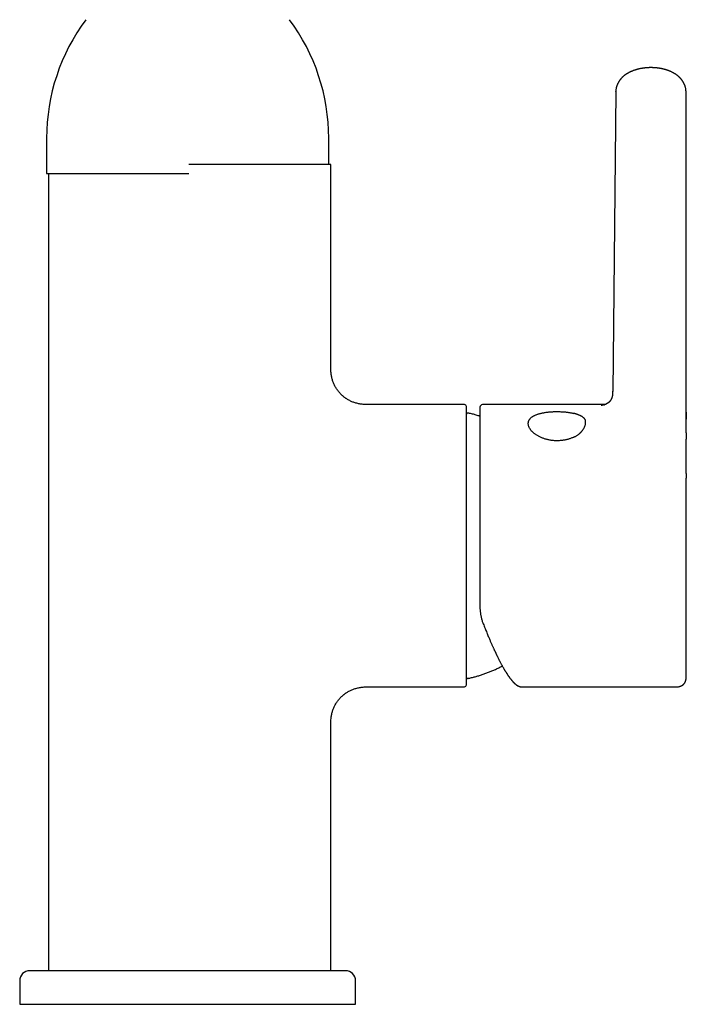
# Model space of a CAD drawing. Header units: millimetres. Extents: x 8 to 955, y 12 to 879.
# Tile 3 of 9: x 379 to 478, y 549 to 696. Entities that reach past the tile are written whole.
import ezdxf

# ---------------------------------------------------------------- set-up
doc = ezdxf.new("R2010")
doc.units = ezdxf.units.MM

msp = doc.modelspace()

# ---------------------------------------------------------------- linework, layer by layer
at = {"color": 7, "linetype": 'Continuous', "lineweight": 30}
for p, q in [((467.74, 684.9), (467.28, 640.31)), ((467.74, 684.9), (467.74, 684.93)), ((478.22, 640.31), (478.19, 684.89)), ((383.01, 678), (383.01, 672.74)), ((425.01, 674.1), (425.01, 678)), ((425.31, 674.1), (404.16, 674.1)), ((425.31, 644.35), (425.31, 674.1)), ((383.01, 672.74), (404.01, 672.74)), ((383.31, 672.74), (383.31, 554.1)), ((404.01, 672.74), (404.16, 672.74)), ((425.31, 644.35), (425.31, 644.35)), ((445.21, 638.35), (431.3, 638.35)), ((431.3, 638.35), (431.3, 638.35)), ((445.51, 596.65), (445.51, 638.05)), ((466.13, 638.35), (447.91, 638.35)), ((478.21, 636.85), (478.21, 636.19)), ((478.21, 628.1), (478.21, 627.38)), ((431.3, 596.35), (445.21, 596.35)), ((431.3, 596.35), (431.3, 596.35)), ((453.72, 596.35), (476.71, 596.35)), ((453.72, 596.35), (453.72, 596.35)), ((476.71, 596.35), (476.71, 596.35)), ((425.31, 554.1), (425.31, 590.35)), ((425.31, 590.35), (425.31, 590.35)), ((427.51, 554.1), (380.51, 554.1)), ((379.01, 552.6), (379.01, 549.1)), ((429.01, 549.1), (429.01, 552.6)), ((379.01, 549.1), (429.01, 549.1))]:
    msp.add_line(p, q, dxfattribs=at)
for centre, radius, start, end in [((412.51, 678), 29.5, 143.2823, 180), ((395.51, 678), 29.5, 0, 36.7177), ((445.21, 638.05), 0.3, 0, 90), ((447.91, 637.95), 0.4, 90, 180), ((445.7, 636.9), 0.2, 77.8752, 171.5764), ((445.21, 596.65), 0.3, 270, 0), ((445.7, 597.8), 0.2, 185.7931, 282.1248), ((380.51, 552.6), 1.5, 90, 180), ((427.51, 552.6), 1.5, 0, 90)]:
    msp.add_arc(centre, radius, start, end, dxfattribs=at)
for points, knots in [([(478.19, 684.88), (478.19, 684.9), (478.19, 684.94), (478.19, 684.99), (478.19, 685.02), (478.19, 685.05), (478.19, 685.07), (478.18, 685.13), (478.17, 685.21), (478.16, 685.31), (478.14, 685.42), (478.12, 685.53), (478.09, 685.64), (478.06, 685.74), (478.03, 685.83), (478, 685.91), (477.96, 685.99), (477.93, 686.06), (477.9, 686.13), (477.87, 686.18), (477.85, 686.24), (477.82, 686.28), (477.79, 686.33), (477.76, 686.38), (477.74, 686.42), (477.71, 686.46), (477.69, 686.5), (477.66, 686.54), (477.64, 686.57), (477.61, 686.61), (477.59, 686.65), (477.56, 686.67), (477.54, 686.7), (477.52, 686.74), (477.49, 686.77), (477.46, 686.8), (477.44, 686.83), (477.42, 686.86), (477.39, 686.88), (477.36, 686.91), (477.33, 686.95), (477.29, 686.99), (477.26, 687.02), (477.23, 687.05), (477.19, 687.09), (477.15, 687.12), (477.11, 687.16), (477.08, 687.19), (477.04, 687.22), (477.02, 687.25), (476.99, 687.26), (476.97, 687.28), (476.95, 687.3), (476.92, 687.32), (476.89, 687.35), (476.86, 687.37), (476.83, 687.39), (476.8, 687.41), (476.78, 687.43), (476.74, 687.46), (476.7, 687.49), (476.64, 687.53), (476.59, 687.56), (476.54, 687.59), (476.47, 687.63), (476.38, 687.69), (476.26, 687.75), (476.14, 687.82), (476.01, 687.88), (475.88, 687.94), (475.75, 687.99), (475.63, 688.04), (475.54, 688.07), (475.46, 688.1), (475.38, 688.13), (475.29, 688.15), (475.21, 688.18), (475.13, 688.2), (475.06, 688.22), (475.01, 688.24), (474.96, 688.25), (474.92, 688.26), (474.87, 688.27), (474.8, 688.29), (474.71, 688.31), (474.62, 688.33), (474.53, 688.35), (474.43, 688.37), (474.33, 688.38), (474.22, 688.4), (474.11, 688.42), (474, 688.43), (473.89, 688.45), (473.8, 688.46), (473.72, 688.46), (473.64, 688.47), (473.58, 688.48), (473.52, 688.48), (473.46, 688.48), (473.39, 688.49), (473.31, 688.49), (473.22, 688.5), (473.12, 688.5), (473.02, 688.5), (472.91, 688.5), (472.82, 688.5), (472.73, 688.5), (472.65, 688.49), (472.59, 688.49), (472.54, 688.49), (472.5, 688.49), (472.47, 688.48), (472.43, 688.48), (472.38, 688.48), (472.32, 688.47), (472.23, 688.47), (472.14, 688.46), (472.04, 688.45), (471.92, 688.43), (471.79, 688.41), (471.65, 688.39), (471.52, 688.37), (471.4, 688.35), (471.29, 688.33), (471.19, 688.3), (471.11, 688.28), (471.02, 688.26), (470.94, 688.24), (470.85, 688.22), (470.75, 688.19), (470.66, 688.16), (470.55, 688.13), (470.45, 688.09), (470.35, 688.06), (470.25, 688.02), (470.16, 687.98), (470.07, 687.95), (469.99, 687.91), (469.9, 687.87), (469.82, 687.83), (469.74, 687.79), (469.65, 687.75), (469.57, 687.7), (469.49, 687.65), (469.41, 687.61), (469.34, 687.56), (469.27, 687.52), (469.21, 687.47), (469.13, 687.42), (469.07, 687.37), (469.01, 687.32), (468.96, 687.28), (468.91, 687.24), (468.86, 687.2), (468.8, 687.15), (468.75, 687.11), (468.72, 687.07), (468.69, 687.05), (468.67, 687.03), (468.66, 687.01), (468.64, 686.99), (468.62, 686.97), (468.59, 686.94), (468.56, 686.91), (468.53, 686.88), (468.51, 686.85), (468.48, 686.82), (468.45, 686.78), (468.42, 686.74), (468.39, 686.71), (468.36, 686.67), (468.34, 686.64), (468.31, 686.61), (468.29, 686.57), (468.26, 686.53), (468.23, 686.49), (468.21, 686.45), (468.19, 686.42), (468.17, 686.38), (468.15, 686.35), (468.12, 686.31), (468.09, 686.26), (468.07, 686.21), (468.04, 686.15), (468.01, 686.1), (467.98, 686.03), (467.96, 685.97), (467.93, 685.91), (467.9, 685.83), (467.87, 685.74), (467.84, 685.64), (467.82, 685.55), (467.8, 685.45), (467.77, 685.32), (467.76, 685.22), (467.75, 685.13), (467.75, 685.1), (467.75, 685.07), (467.74, 685.04), (467.74, 684.99), (467.74, 684.95), (467.74, 684.93)], [0, 0, 0, 0, 0.004317, 0.007642, 0.009968, 0.011761, 0.01359, 0.015454, 0.023927, 0.031062, 0.038401, 0.047231, 0.055962, 0.064384, 0.070244, 0.076807, 0.083257, 0.088889, 0.094026, 0.099143, 0.102886, 0.107274, 0.111772, 0.115905, 0.119301, 0.122567, 0.126117, 0.129298, 0.132876, 0.136601, 0.139631, 0.14218, 0.14475, 0.147913, 0.151498, 0.154778, 0.157478, 0.159874, 0.162134, 0.164993, 0.169879, 0.173707, 0.176655, 0.179667, 0.183814, 0.188493, 0.191793, 0.195988, 0.199484, 0.202029, 0.203958, 0.206007, 0.208204, 0.210907, 0.213561, 0.21668, 0.219707, 0.222016, 0.223811, 0.22608, 0.232198, 0.237135, 0.241325, 0.245464, 0.24968, 0.259243, 0.269065, 0.279119, 0.28905, 0.299876, 0.310083, 0.319652, 0.325745, 0.331415, 0.336959, 0.343347, 0.350651, 0.355859, 0.360565, 0.364526, 0.367745, 0.370374, 0.373438, 0.378728, 0.384949, 0.391353, 0.397896, 0.404576, 0.411395, 0.418351, 0.426161, 0.433869, 0.440869, 0.447142, 0.45269, 0.457517, 0.461624, 0.465194, 0.469159, 0.473649, 0.478684, 0.484589, 0.491372, 0.499035, 0.505146, 0.511673, 0.517662, 0.522748, 0.526929, 0.530154, 0.532506, 0.534136, 0.536232, 0.539669, 0.544131, 0.54962, 0.556135, 0.562968, 0.569612, 0.579414, 0.588771, 0.597679, 0.606119, 0.613834, 0.620743, 0.626854, 0.632095, 0.638034, 0.64462, 0.651493, 0.658586, 0.665862, 0.67393, 0.681215, 0.68838, 0.695849, 0.702392, 0.709599, 0.715752, 0.722197, 0.729327, 0.735275, 0.742936, 0.749219, 0.756441, 0.762825, 0.768161, 0.77476, 0.78075, 0.788419, 0.793107, 0.797476, 0.803105, 0.807645, 0.81236, 0.819234, 0.822128, 0.824503, 0.826508, 0.828353, 0.830037, 0.831902, 0.834465, 0.838589, 0.842023, 0.844913, 0.847599, 0.850982, 0.855054, 0.858764, 0.862018, 0.864848, 0.867782, 0.871131, 0.874961, 0.878934, 0.882164, 0.885026, 0.88778, 0.890516, 0.894044, 0.898409, 0.902926, 0.907163, 0.912222, 0.917044, 0.92203, 0.926975, 0.932438, 0.940076, 0.947925, 0.955246, 0.961909, 0.968509, 0.983763, 0.985731, 0.987589, 0.989416, 0.991996, 0.995526, 1, 1, 1, 1]), ([(427.23, 639.53), (427.22, 639.54), (427.14, 639.6), (427, 639.72), (426.81, 639.9), (426.64, 640.09), (426.48, 640.28), (426.32, 640.48), (426.18, 640.69), (426.05, 640.9), (425.92, 641.12), (425.81, 641.34), (425.72, 641.57), (425.63, 641.8), (425.55, 642.04), (425.48, 642.3), (425.43, 642.56), (425.38, 642.83), (425.35, 643.1), (425.33, 643.39), (425.31, 643.71), (425.31, 644.04), (425.31, 644.25), (425.31, 644.35)], [0, 0, 0, 0, 0.0096448, 0.0565947, 0.1035852, 0.1505709, 0.1975065, 0.2443485, 0.2910568, 0.337596, 0.3839367, 0.430056, 0.4759385, 0.5215763, 0.5669686, 0.6175224, 0.6677917, 0.7177988, 0.7675705, 0.8171355, 0.8817784, 0.9461949, 1, 1, 1, 1]), ([(427.23, 639.53), (427.25, 639.51), (427.34, 639.44), (427.45, 639.35), (427.54, 639.29), (427.56, 639.28)], [0, 0, 0, 0, 0.186094, 0.866897, 1, 1, 1, 1]), ([(431.3, 638.35), (431.19, 638.35), (430.97, 638.35), (430.64, 638.36), (430.31, 638.37), (430, 638.4), (429.71, 638.44), (429.45, 638.48), (429.19, 638.54), (428.94, 638.61), (428.7, 638.69), (428.47, 638.78), (428.24, 638.88), (428.02, 639), (427.8, 639.12), (427.65, 639.22), (427.57, 639.27), (427.56, 639.28)], [0, 0, 0, 0, 0.08424, 0.168653, 0.253357, 0.338438, 0.405609, 0.473101, 0.540947, 0.609176, 0.671551, 0.734265, 0.797313, 0.860682, 0.92435, 0.988283, 1, 1, 1, 1]), ([(467.27, 640.35), (467.27, 640.32), (467.27, 640.28), (467.27, 640.21), (467.27, 640.16), (467.27, 640.11), (467.27, 640.08), (467.27, 640.05), (467.27, 640.03), (467.27, 640.01), (467.27, 639.99), (467.26, 639.97), (467.26, 639.94), (467.26, 639.91), (467.26, 639.88), (467.25, 639.85), (467.25, 639.83), (467.25, 639.8), (467.24, 639.77), (467.24, 639.75), (467.24, 639.72), (467.23, 639.7), (467.23, 639.68), (467.23, 639.66), (467.22, 639.64), (467.22, 639.61), (467.21, 639.57), (467.2, 639.53), (467.19, 639.49), (467.18, 639.45), (467.17, 639.42), (467.16, 639.4), (467.15, 639.39), (467.15, 639.37), (467.14, 639.36), (467.14, 639.34), (467.13, 639.33), (467.13, 639.32), (467.13, 639.3), (467.12, 639.29), (467.12, 639.29), (467.11, 639.28), (467.11, 639.27), (467.11, 639.26), (467.1, 639.25), (467.1, 639.23), (467.09, 639.22), (467.09, 639.21), (467.08, 639.2), (467.08, 639.19), (467.07, 639.18), (467.07, 639.17), (467.06, 639.16), (467.05, 639.15), (467.05, 639.13), (467.04, 639.12), (467.03, 639.1), (467.02, 639.09), (467.01, 639.07), (467.01, 639.06), (467, 639.05), (466.99, 639.03), (466.98, 639.02), (466.98, 639.01), (466.97, 639.01), (466.97, 639), (466.96, 638.99), (466.96, 638.98), (466.95, 638.97), (466.94, 638.96), (466.94, 638.95), (466.93, 638.94), (466.92, 638.93), (466.91, 638.92), (466.9, 638.91), (466.9, 638.9), (466.89, 638.89), (466.88, 638.88), (466.87, 638.87), (466.86, 638.86), (466.85, 638.85), (466.85, 638.84), (466.84, 638.83), (466.83, 638.82), (466.82, 638.81), (466.81, 638.8), (466.81, 638.8), (466.8, 638.79), (466.79, 638.78), (466.79, 638.78), (466.78, 638.77), (466.77, 638.76), (466.77, 638.76), (466.76, 638.75), (466.75, 638.74), (466.75, 638.73), (466.74, 638.73), (466.73, 638.72), (466.72, 638.71), (466.72, 638.71), (466.71, 638.7), (466.7, 638.69), (466.69, 638.69), (466.69, 638.68), (466.68, 638.67), (466.67, 638.67), (466.66, 638.66), (466.65, 638.65), (466.64, 638.64), (466.63, 638.64), (466.63, 638.63), (466.62, 638.62), (466.61, 638.62), (466.6, 638.61), (466.58, 638.6), (466.57, 638.59), (466.56, 638.58), (466.55, 638.57), (466.54, 638.57), (466.52, 638.56), (466.51, 638.55), (466.5, 638.54), (466.49, 638.53), (466.48, 638.53), (466.47, 638.52), (466.45, 638.51), (466.44, 638.5), (466.42, 638.49), (466.41, 638.48), (466.39, 638.47), (466.38, 638.47), (466.36, 638.46), (466.34, 638.45), (466.32, 638.44), (466.31, 638.43), (466.29, 638.42), (466.27, 638.41), (466.25, 638.4), (466.24, 638.39), (466.22, 638.39), (466.2, 638.38), (466.18, 638.37), (466.15, 638.36), (466.13, 638.35), (466.11, 638.34), (466.09, 638.34), (466.09, 638.33), (466.09, 638.33), (466.09, 638.33), (466.09, 638.33), (466.09, 638.33), (466.08, 638.33), (466.08, 638.33), (466.08, 638.33), (466.09, 638.33), (466.09, 638.33), (466.09, 638.33), (466.09, 638.34), (466.1, 638.34), (466.1, 638.34), (466.1, 638.34), (466.08, 638.33), (466.06, 638.33), (466.04, 638.32), (466.02, 638.32), (466.01, 638.31), (465.99, 638.31), (465.97, 638.3), (465.95, 638.3), (465.92, 638.29), (465.9, 638.28), (465.88, 638.28), (465.86, 638.28), (465.84, 638.27), (465.83, 638.27), (465.82, 638.27), (465.8, 638.26), (465.79, 638.26), (465.78, 638.26), (465.76, 638.26), (465.75, 638.25), (465.74, 638.25), (465.73, 638.25), (465.71, 638.24), (465.69, 638.24), (465.68, 638.24), (465.66, 638.24), (465.65, 638.23), (465.64, 638.23), (465.63, 638.23), (465.62, 638.23), (465.62, 638.23), (465.61, 638.23), (465.6, 638.23), (465.6, 638.23), (465.59, 638.23), (465.59, 638.22), (465.58, 638.22), (465.58, 638.22), (465.58, 638.22), (465.58, 638.22)], [0, 0, 0, 0, 0.009088, 0.017283, 0.024475, 0.030573, 0.035508, 0.039233, 0.042156, 0.045066, 0.048482, 0.052414, 0.058626, 0.063827, 0.0688, 0.074821, 0.080842, 0.086257, 0.092173, 0.097674, 0.103716, 0.109021, 0.11337, 0.117214, 0.1212, 0.12543, 0.138866, 0.149555, 0.160713, 0.169743, 0.181036, 0.184404, 0.188295, 0.193133, 0.19781, 0.201569, 0.205119, 0.209653, 0.213737, 0.217118, 0.219595, 0.221618, 0.224477, 0.228257, 0.232374, 0.236485, 0.239871, 0.243457, 0.247638, 0.251767, 0.254926, 0.258084, 0.262497, 0.267607, 0.271991, 0.277851, 0.285605, 0.292039, 0.296423, 0.30302, 0.309127, 0.313728, 0.317637, 0.322121, 0.325702, 0.328287, 0.331323, 0.335412, 0.340374, 0.344851, 0.348615, 0.352983, 0.358177, 0.363847, 0.368237, 0.372327, 0.377658, 0.383674, 0.389088, 0.394239, 0.398767, 0.402804, 0.40759, 0.413412, 0.418445, 0.422373, 0.425192, 0.428166, 0.432158, 0.436804, 0.44073, 0.443718, 0.446557, 0.450461, 0.455344, 0.459828, 0.463281, 0.466754, 0.471401, 0.476594, 0.480681, 0.483768, 0.487184, 0.491172, 0.495662, 0.500481, 0.505621, 0.510764, 0.514642, 0.51768, 0.521678, 0.526792, 0.532633, 0.536765, 0.541905, 0.548529, 0.553698, 0.557624, 0.563394, 0.570763, 0.576539, 0.581257, 0.585414, 0.589255, 0.59386, 0.599619, 0.606088, 0.61298, 0.618801, 0.623998, 0.629382, 0.635894, 0.643196, 0.651461, 0.658468, 0.664859, 0.671306, 0.678606, 0.686982, 0.695534, 0.70358, 0.710765, 0.72457, 0.738813, 0.745293, 0.751902, 0.759135, 0.766799, 0.774107, 0.780155, 0.785824, 0.791486, 0.796929, 0.803453, 0.809796, 0.81519, 0.81987, 0.82474, 0.829009, 0.833781, 0.835933, 0.83947, 0.843628, 0.848269, 0.852516, 0.856449, 0.859915, 0.86416, 0.870476, 0.876007, 0.880767, 0.887296, 0.891423, 0.894809, 0.897729, 0.900613, 0.904463, 0.908926, 0.912332, 0.914937, 0.917589, 0.920596, 0.9245, 0.931013, 0.935481, 0.94016, 0.946066, 0.950867, 0.954385, 0.9578, 0.961743, 0.966877, 0.971707, 0.975216, 0.978548, 0.982533, 0.987628, 0.992382, 0.997017, 1, 1, 1, 1]), ([(478.21, 635.54), (478.21, 635.54), (478.21, 635.54), (478.21, 635.54), (478.21, 635.54), (478.21, 635.55), (478.21, 635.56), (478.21, 635.57), (478.21, 635.59), (478.21, 635.61), (478.21, 635.64), (478.21, 635.66), (478.21, 635.68), (478.21, 635.7), (478.21, 635.72), (478.21, 635.75), (478.21, 635.77), (478.21, 635.8), (478.21, 635.83), (478.21, 635.86), (478.21, 635.89), (478.21, 635.92), (478.21, 635.96), (478.21, 636.01), (478.2, 636.07), (478.2, 636.12), (478.2, 636.18), (478.2, 636.25), (478.2, 636.32), (478.2, 636.39), (478.2, 636.45), (478.2, 636.52), (478.2, 636.57), (478.2, 636.62), (478.2, 636.66), (478.2, 636.72), (478.2, 636.78), (478.19, 636.84), (478.19, 636.89), (478.19, 636.93), (478.19, 636.97), (478.19, 637), (478.19, 637.04), (478.19, 637.08), (478.19, 637.13), (478.19, 637.18), (478.19, 637.25), (478.19, 637.3), (478.19, 637.36), (478.19, 637.44), (478.19, 637.53), (478.19, 637.64), (478.19, 637.75), (478.19, 637.89), (478.2, 638.04), (478.2, 638.22), (478.2, 638.37), (478.2, 638.51), (478.2, 638.62), (478.2, 638.73), (478.2, 638.83), (478.21, 638.95), (478.21, 639.1), (478.21, 639.27), (478.21, 639.42), (478.21, 639.56), (478.21, 639.68), (478.21, 639.79), (478.21, 639.9), (478.21, 640), (478.21, 640.1), (478.21, 640.2), (478.21, 640.28), (478.21, 640.32)], [0, 0, 0, 0, 0.000655, 0.012377, 0.023829, 0.035605, 0.047688, 0.060033, 0.072963, 0.087007, 0.095138, 0.103092, 0.109548, 0.114653, 0.120628, 0.12807, 0.136888, 0.145392, 0.154739, 0.162588, 0.170254, 0.17913, 0.189058, 0.205673, 0.220218, 0.233178, 0.24712, 0.262814, 0.278246, 0.294517, 0.309699, 0.323049, 0.334366, 0.342578, 0.351971, 0.362706, 0.375036, 0.389003, 0.398664, 0.406634, 0.412898, 0.418924, 0.425863, 0.433725, 0.442181, 0.453814, 0.465434, 0.476025, 0.48478, 0.499954, 0.517339, 0.536713, 0.557127, 0.578505, 0.607974, 0.638826, 0.668295, 0.689373, 0.709181, 0.727692, 0.745279, 0.76393, 0.790368, 0.819096, 0.850109, 0.871031, 0.891023, 0.910079, 0.928194, 0.945366, 0.962133, 0.980297, 1, 1, 1, 1]), ([(447.51, 637.95), (447.51, 637.95), (447.51, 637.95), (447.51, 637.93), (447.51, 637.91), (447.51, 637.88), (447.51, 637.84), (447.51, 637.82), (447.51, 637.79), (447.51, 637.75), (447.51, 637.72), (447.51, 637.66), (447.51, 637.57), (447.51, 637.45), (447.51, 637.31), (447.51, 637.17), (447.51, 637.05), (447.51, 636.93), (447.51, 636.81), (447.51, 636.69), (447.51, 636.54), (447.51, 636.37), (447.51, 636.16), (447.51, 635.93), (447.51, 635.7), (447.51, 635.45), (447.51, 635.19), (447.51, 634.9), (447.51, 634.6), (447.51, 634.28), (447.51, 634), (447.51, 633.74), (447.51, 633.52), (447.51, 633.3), (447.51, 633.07), (447.51, 632.8), (447.51, 632.51), (447.51, 632.19), (447.51, 631.86), (447.51, 631.58), (447.51, 631.35), (447.51, 631.16), (447.51, 630.98), (447.51, 630.8), (447.51, 630.61), (447.51, 630.35), (447.51, 630.03), (447.51, 629.64), (447.51, 629.24), (447.51, 628.83), (447.51, 628.42), (447.51, 628), (447.51, 627.58), (447.51, 627.16), (447.51, 626.69), (447.51, 626.19), (447.51, 625.65), (447.51, 625.11), (447.51, 624.56), (447.51, 624.01), (447.51, 623.47), (447.51, 622.96), (447.51, 622.47), (447.51, 621.98), (447.51, 621.49), (447.51, 621), (447.51, 620.51), (447.51, 620.01), (447.51, 619.52), (447.51, 619.04), (447.51, 618.55), (447.51, 618.07), (447.51, 617.58), (447.51, 617.17), (447.51, 616.84), (447.51, 616.59), (447.51, 616.33), (447.51, 616.08), (447.51, 615.82), (447.51, 615.45), (447.51, 614.97), (447.51, 614.38), (447.51, 613.79), (447.51, 613.28), (447.51, 612.84), (447.51, 612.48), (447.51, 612.11), (447.51, 611.76), (447.51, 611.36), (447.51, 610.91), (447.51, 610.4), (447.51, 609.91), (447.51, 609.42), (447.51, 608.93), (447.51, 608.61), (447.51, 608.45)], [0, 0, 0, 0, 0.009238, 0.020931, 0.032617, 0.044303, 0.050427, 0.056554, 0.062684, 0.06882, 0.07496, 0.081108, 0.095485, 0.109838, 0.124178, 0.138516, 0.147534, 0.156559, 0.165595, 0.17454, 0.183113, 0.195853, 0.208581, 0.221305, 0.234033, 0.246774, 0.259537, 0.273174, 0.28679, 0.300395, 0.313999, 0.322554, 0.331116, 0.339687, 0.348369, 0.357407, 0.36869, 0.379961, 0.391227, 0.402493, 0.408396, 0.414302, 0.420212, 0.426125, 0.432044, 0.437968, 0.449905, 0.461823, 0.473728, 0.485626, 0.497526, 0.50922, 0.520929, 0.532658, 0.544602, 0.558801, 0.572983, 0.587159, 0.601341, 0.61554, 0.629768, 0.641935, 0.65408, 0.666211, 0.678336, 0.690461, 0.702379, 0.71431, 0.726264, 0.737995, 0.749701, 0.761393, 0.77308, 0.784766, 0.79089, 0.797017, 0.803147, 0.809282, 0.815423, 0.82157, 0.835948, 0.850301, 0.86464, 0.878979, 0.887997, 0.897022, 0.906057, 0.915003, 0.923577, 0.936318, 0.949047, 0.961771, 0.974498, 0.987239, 1, 1, 1, 1]), ([(447.51, 636.63), (447.47, 636.64), (447.34, 636.68), (447.12, 636.75), (446.83, 636.83), (446.54, 636.91), (446.25, 636.98), (445.99, 637.04), (445.82, 637.08), (445.75, 637.1)], [0, 0, 0, 0, 0.057905, 0.222723, 0.388052, 0.553954, 0.720505, 0.870283, 1, 1, 1, 1]), ([(454.71, 635.54), (454.71, 635.58), (454.71, 635.65), (454.73, 635.77), (454.76, 635.88), (454.81, 635.99), (454.86, 636.09), (454.93, 636.2), (455.01, 636.29), (455.11, 636.38), (455.21, 636.47), (455.33, 636.56), (455.46, 636.64), (455.59, 636.71), (455.74, 636.79), (455.9, 636.85), (456.07, 636.91), (456.24, 636.97), (456.43, 637.02), (456.62, 637.07), (456.82, 637.12), (457.02, 637.15), (457.24, 637.19), (457.46, 637.22), (457.68, 637.25), (457.9, 637.27), (458.13, 637.29), (458.37, 637.3), (458.6, 637.31), (458.84, 637.31), (459.07, 637.31), (459.31, 637.31), (459.55, 637.3), (459.78, 637.29), (460.01, 637.28), (460.24, 637.26), (460.47, 637.23), (460.69, 637.2), (460.9, 637.17), (461.11, 637.13), (461.31, 637.09), (461.44, 637.06), (461.51, 637.04)], [0, 0, 0, 0, 0.024976, 0.049892, 0.07482, 0.099834, 0.125006, 0.149918, 0.174794, 0.199707, 0.22473, 0.249935, 0.274972, 0.299906, 0.32481, 0.349757, 0.37482, 0.400036, 0.425056, 0.449953, 0.474805, 0.499685, 0.524969, 0.550025, 0.574929, 0.599761, 0.624599, 0.64968, 0.67464, 0.699561, 0.724521, 0.749602, 0.774464, 0.799309, 0.82422, 0.849276, 0.874556, 0.899604, 0.924595, 0.949605, 0.974715, 1, 1, 1, 1]), ([(463.25, 635.71), (463.25, 635.76), (463.25, 635.84), (463.23, 635.96), (463.19, 636.07), (463.14, 636.17), (463.07, 636.27), (462.99, 636.36), (462.9, 636.44), (462.8, 636.52), (462.7, 636.59), (462.6, 636.64), (462.49, 636.7), (462.37, 636.75), (462.26, 636.8), (462.15, 636.84), (462.04, 636.88), (461.94, 636.92), (461.83, 636.95), (461.72, 636.98), (461.62, 637.01), (461.55, 637.03), (461.51, 637.04)], [0, 0, 0, 0, 0.061992, 0.123966, 0.186287, 0.249295, 0.312531, 0.375316, 0.437856, 0.500305, 0.551746, 0.602539, 0.652699, 0.702216, 0.751064, 0.789781, 0.827461, 0.864098, 0.899682, 0.934202, 0.967647, 1, 1, 1, 1]), ([(478.19, 637.22), (478.19, 637.21), (478.2, 637.17), (478.21, 637.08), (478.21, 636.97), (478.21, 636.89), (478.21, 636.85)], [0, 0, 0, 0, 0.051047, 0.36836, 0.684768, 1, 1, 1, 1]), ([(478.21, 628.09), (478.21, 628.12), (478.21, 628.19), (478.21, 628.29), (478.21, 628.37), (478.21, 628.44), (478.21, 628.49), (478.21, 628.52), (478.21, 628.55), (478.21, 628.58), (478.21, 628.62), (478.21, 628.66), (478.21, 628.71), (478.21, 628.76), (478.21, 628.8), (478.21, 628.85), (478.21, 628.89), (478.21, 628.95), (478.21, 629.01), (478.21, 629.07), (478.21, 629.12), (478.21, 629.18), (478.21, 629.24), (478.21, 629.31), (478.21, 629.38), (478.21, 629.46), (478.21, 629.62), (478.21, 629.78), (478.22, 629.95), (478.22, 630.05), (478.22, 630.14), (478.22, 630.22), (478.22, 630.29), (478.22, 630.34), (478.22, 630.4), (478.22, 630.45), (478.22, 630.52), (478.22, 630.6), (478.22, 630.68), (478.22, 630.76), (478.22, 630.83), (478.22, 630.9), (478.22, 630.98), (478.22, 631.05), (478.22, 631.1), (478.22, 631.15), (478.22, 631.19), (478.22, 631.23), (478.22, 631.27), (478.22, 631.32), (478.22, 631.38), (478.22, 631.43), (478.22, 631.48), (478.22, 631.53), (478.22, 631.59), (478.23, 631.65), (478.23, 631.72), (478.23, 631.78), (478.23, 631.84), (478.23, 631.93), (478.23, 632.02), (478.23, 632.13), (478.23, 632.25), (478.23, 632.36), (478.23, 632.47), (478.23, 632.55), (478.23, 632.62), (478.23, 632.66), (478.23, 632.71), (478.23, 632.76), (478.23, 632.8), (478.23, 632.84), (478.23, 632.87), (478.23, 632.89), (478.23, 632.92), (478.23, 632.95), (478.23, 632.99), (478.23, 633.04), (478.23, 633.08), (478.23, 633.11), (478.23, 633.15), (478.23, 633.18), (478.24, 633.22), (478.24, 633.28), (478.24, 633.35), (478.24, 633.43), (478.24, 633.5), (478.24, 633.57), (478.24, 633.64), (478.24, 633.71), (478.24, 633.76), (478.24, 633.81), (478.24, 633.87), (478.24, 633.93), (478.24, 633.99), (478.24, 634.05), (478.24, 634.1), (478.24, 634.15), (478.23, 634.19), (478.23, 634.23), (478.23, 634.27), (478.23, 634.31), (478.23, 634.34), (478.23, 634.38), (478.23, 634.43), (478.23, 634.49), (478.23, 634.56), (478.23, 634.63), (478.23, 634.69), (478.23, 634.75), (478.23, 634.82), (478.23, 634.88), (478.23, 634.92), (478.23, 634.96), (478.23, 634.99), (478.23, 635.02), (478.23, 635.04), (478.23, 635.05), (478.23, 635.06), (478.23, 635.07), (478.23, 635.08), (478.23, 635.09), (478.23, 635.11), (478.23, 635.12), (478.22, 635.14), (478.22, 635.15), (478.22, 635.16), (478.22, 635.17), (478.22, 635.18), (478.22, 635.19), (478.22, 635.21), (478.22, 635.23), (478.22, 635.25), (478.22, 635.27), (478.22, 635.29), (478.22, 635.3), (478.22, 635.32), (478.22, 635.33), (478.22, 635.34), (478.22, 635.35), (478.22, 635.37), (478.22, 635.38), (478.22, 635.4), (478.22, 635.41), (478.22, 635.42), (478.22, 635.44), (478.22, 635.45), (478.22, 635.47), (478.22, 635.49), (478.22, 635.51), (478.22, 635.54), (478.22, 635.55), (478.22, 635.57), (478.22, 635.59), (478.22, 635.61), (478.22, 635.63), (478.22, 635.65), (478.22, 635.67), (478.22, 635.7), (478.22, 635.72), (478.22, 635.74), (478.22, 635.75), (478.22, 635.77), (478.21, 635.78), (478.21, 635.79), (478.21, 635.8), (478.21, 635.81), (478.21, 635.83), (478.21, 635.84), (478.21, 635.86), (478.21, 635.87), (478.21, 635.89), (478.21, 635.9), (478.21, 635.92), (478.21, 635.94), (478.21, 635.96), (478.21, 635.98), (478.21, 635.99), (478.21, 636), (478.21, 636.02), (478.21, 636.03), (478.21, 636.04), (478.21, 636.05), (478.21, 636.06), (478.21, 636.06), (478.21, 636.07), (478.21, 636.08), (478.21, 636.09), (478.21, 636.1), (478.21, 636.11), (478.21, 636.12), (478.21, 636.13), (478.21, 636.15), (478.21, 636.16), (478.21, 636.18), (478.21, 636.19), (478.21, 636.19)], [0, 0, 0, 0, 0.008415, 0.015818, 0.022228, 0.027659, 0.031249, 0.03425, 0.036669, 0.038643, 0.041915, 0.045873, 0.050249, 0.054225, 0.057755, 0.061804, 0.065536, 0.07028, 0.0761, 0.08142, 0.086035, 0.090018, 0.09555, 0.101852, 0.108398, 0.115162, 0.121989, 0.149405, 0.158292, 0.166832, 0.174664, 0.182436, 0.187327, 0.192161, 0.196869, 0.201736, 0.207384, 0.215138, 0.222496, 0.228598, 0.234516, 0.240457, 0.247511, 0.255095, 0.259153, 0.262751, 0.266118, 0.269548, 0.273256, 0.277666, 0.283101, 0.287794, 0.291746, 0.295659, 0.301048, 0.306887, 0.31274, 0.318439, 0.324104, 0.329745, 0.33976, 0.349706, 0.359591, 0.369419, 0.379198, 0.388714, 0.392823, 0.396793, 0.401042, 0.406303, 0.410009, 0.413211, 0.415774, 0.417806, 0.420163, 0.423398, 0.427264, 0.431475, 0.435309, 0.438736, 0.44176, 0.444588, 0.447624, 0.454378, 0.460839, 0.46734, 0.474238, 0.480651, 0.487537, 0.494263, 0.498555, 0.503117, 0.50821, 0.51383, 0.519946, 0.525515, 0.530314, 0.534053, 0.538253, 0.542597, 0.546362, 0.549526, 0.552413, 0.555781, 0.559658, 0.567653, 0.574505, 0.581036, 0.587751, 0.595426, 0.603811, 0.612522, 0.617334, 0.622204, 0.627135, 0.631618, 0.635311, 0.637035, 0.638508, 0.640044, 0.642092, 0.644658, 0.647747, 0.650804, 0.653818, 0.65623, 0.658099, 0.660017, 0.662131, 0.664443, 0.668481, 0.672908, 0.677641, 0.682453, 0.687334, 0.691488, 0.694833, 0.69702, 0.699638, 0.702824, 0.706588, 0.71081, 0.714569, 0.717773, 0.720414, 0.722797, 0.725747, 0.729315, 0.737192, 0.744145, 0.749258, 0.753917, 0.759084, 0.764831, 0.771304, 0.778607, 0.785267, 0.79176, 0.798588, 0.805762, 0.810996, 0.816409, 0.821656, 0.826129, 0.829957, 0.833023, 0.836623, 0.840587, 0.845269, 0.85068, 0.856253, 0.861451, 0.866269, 0.872875, 0.878978, 0.885178, 0.891482, 0.89789, 0.903878, 0.909128, 0.913635, 0.91739, 0.918986, 0.920863, 0.923402, 0.926608, 0.930488, 0.935047, 0.940292, 0.946231, 0.953206, 0.96096, 0.969504, 0.978851, 0.989012, 1, 1, 1, 1]), ([(461.51, 633.51), (461.44, 633.48), (461.32, 633.42), (461.11, 633.35), (460.91, 633.27), (460.69, 633.21), (460.47, 633.15), (460.25, 633.1), (460.02, 633.05), (459.79, 633.02), (459.55, 633), (459.32, 632.98), (459.08, 632.97), (458.84, 632.97), (458.61, 632.98), (458.37, 633), (458.14, 633.03), (457.91, 633.07), (457.68, 633.12), (457.46, 633.17), (457.24, 633.23), (457.03, 633.3), (456.82, 633.38), (456.62, 633.46), (456.43, 633.55), (456.25, 633.64), (456.07, 633.74), (455.9, 633.85), (455.74, 633.95), (455.6, 634.07), (455.46, 634.18), (455.33, 634.3), (455.21, 634.42), (455.11, 634.55), (455.02, 634.67), (454.93, 634.8), (454.86, 634.92), (454.81, 635.05), (454.76, 635.17), (454.73, 635.29), (454.71, 635.42), (454.71, 635.5), (454.71, 635.54)], [0, 0, 0, 0, 0.025076, 0.050039, 0.074964, 0.099928, 0.125007, 0.14997, 0.174859, 0.199758, 0.224745, 0.2499, 0.274884, 0.299781, 0.324671, 0.349636, 0.374757, 0.399822, 0.424766, 0.449667, 0.474605, 0.499658, 0.524784, 0.549769, 0.574686, 0.599612, 0.624621, 0.6497, 0.67467, 0.699604, 0.724574, 0.749652, 0.774595, 0.799487, 0.824402, 0.849411, 0.874587, 0.899724, 0.924759, 0.949766, 0.974822, 1, 1, 1, 1]), ([(461.51, 633.51), (461.56, 633.54), (461.66, 633.59), (461.81, 633.67), (461.96, 633.76), (462.11, 633.86), (462.23, 633.96), (462.33, 634.04), (462.41, 634.11), (462.48, 634.17), (462.55, 634.25), (462.62, 634.32), (462.68, 634.39), (462.74, 634.47), (462.81, 634.56), (462.89, 634.67), (462.96, 634.79), (463.03, 634.91), (463.09, 635.03), (463.14, 635.16), (463.19, 635.3), (463.23, 635.45), (463.25, 635.58), (463.25, 635.67), (463.25, 635.71)], [0, 0, 0, 0, 0.04596, 0.094018, 0.144093, 0.196144, 0.250155, 0.280484, 0.311089, 0.341962, 0.373094, 0.404478, 0.436112, 0.467998, 0.500142, 0.550032, 0.599877, 0.649753, 0.699759, 0.750016, 0.812858, 0.875245, 0.937507, 1, 1, 1, 1]), ([(478.21, 597.85), (478.21, 597.85), (478.21, 597.85), (478.21, 597.87), (478.21, 597.91), (478.21, 597.96), (478.21, 598.02), (478.21, 598.1), (478.21, 598.19), (478.21, 598.29), (478.21, 598.41), (478.21, 598.54), (478.21, 598.68), (478.21, 598.84), (478.21, 599.02), (478.21, 599.22), (478.21, 599.44), (478.21, 599.67), (478.21, 599.91), (478.21, 600.15), (478.21, 600.4), (478.21, 600.66), (478.21, 600.93), (478.21, 601.21), (478.21, 601.51), (478.21, 601.82), (478.21, 602.16), (478.21, 602.52), (478.21, 602.89), (478.21, 603.28), (478.21, 603.66), (478.21, 604.05), (478.21, 604.43), (478.21, 604.82), (478.21, 605.21), (478.21, 605.62), (478.21, 606.04), (478.21, 606.47), (478.21, 606.93), (478.21, 607.41), (478.21, 607.9), (478.21, 608.4), (478.21, 608.89), (478.21, 609.37), (478.21, 609.85), (478.21, 610.32), (478.21, 610.8), (478.21, 611.29), (478.21, 611.78), (478.21, 612.29), (478.21, 612.82), (478.21, 613.38), (478.21, 613.93), (478.21, 614.49), (478.21, 615.03), (478.21, 615.56), (478.21, 616.07), (478.21, 616.58), (478.21, 617.1), (478.21, 617.61), (478.21, 618.12), (478.21, 618.66), (478.21, 619.2), (478.21, 619.76), (478.21, 620.32), (478.21, 620.88), (478.21, 621.42), (478.21, 621.94), (478.21, 622.43), (478.21, 622.93), (478.21, 623.42), (478.21, 623.9), (478.21, 624.38), (478.21, 624.88), (478.21, 625.38), (478.21, 625.89), (478.21, 626.4), (478.21, 626.89), (478.21, 627.22), (478.21, 627.38)], [0, 0, 0, 0, 0.0091774, 0.0228918, 0.0366045, 0.0503269, 0.0640704, 0.0765969, 0.0890932, 0.1015677, 0.1140294, 0.126487, 0.1389493, 0.1514257, 0.1651395, 0.1788481, 0.1925632, 0.2062963, 0.2200587, 0.2325822, 0.2450765, 0.2575501, 0.2700118, 0.2824702, 0.294934, 0.3074035, 0.3211101, 0.3348161, 0.3485333, 0.3622734, 0.3760478, 0.3885536, 0.401037, 0.4135066, 0.425971, 0.4384388, 0.4509187, 0.4634215, 0.4771554, 0.490872, 0.5045831, 0.5183003, 0.5320354, 0.5445225, 0.5569941, 0.5694589, 0.5819254, 0.5944023, 0.606898, 0.6194284, 0.6331845, 0.6469102, 0.6606171, 0.6743168, 0.6880211, 0.7004919, 0.7129537, 0.7254153, 0.7378852, 0.7503723, 0.762885, 0.7754089, 0.7891534, 0.8028745, 0.8165837, 0.8302923, 0.8440121, 0.8564896, 0.8689553, 0.881418, 0.8938863, 0.9063691, 0.9188752, 0.9313803, 0.9451085, 0.9588232, 0.9725357, 0.9862575, 1, 1, 1, 1]), ([(447.51, 608.44), (447.51, 608.38), (447.51, 608.25), (447.52, 608.07), (447.53, 607.88), (447.54, 607.68), (447.56, 607.49), (447.59, 607.29), (447.62, 607.1), (447.66, 606.9), (447.71, 606.68), (447.76, 606.45), (447.83, 606.21), (447.91, 605.97), (447.97, 605.81), (448, 605.73)], [0, 0, 0, 0, 0.064653, 0.128716, 0.195499, 0.265453, 0.337865, 0.40916, 0.478889, 0.547093, 0.632175, 0.719686, 0.809833, 0.903069, 1, 1, 1, 1]), ([(448, 605.73), (448.05, 605.61), (448.14, 605.38), (448.28, 605.04), (448.41, 604.72), (448.53, 604.41), (448.65, 604.12), (448.76, 603.85), (448.87, 603.6), (448.97, 603.36), (449.06, 603.15), (449.15, 602.95), (449.23, 602.76), (449.31, 602.58), (449.39, 602.41), (449.46, 602.25), (449.53, 602.1), (449.59, 601.96), (449.65, 601.82), (449.71, 601.7), (449.76, 601.59), (449.81, 601.49), (449.86, 601.39), (449.9, 601.3), (449.94, 601.21), (449.98, 601.13), (450.03, 601.04), (450.08, 600.93), (450.14, 600.81), (450.21, 600.67), (450.28, 600.53), (450.35, 600.38), (450.43, 600.22), (450.51, 600.07), (450.59, 599.93), (450.66, 599.79), (450.74, 599.66), (450.81, 599.52), (450.88, 599.39), (450.96, 599.25), (451.04, 599.11), (451.11, 598.99), (451.17, 598.89), (451.22, 598.8), (451.27, 598.73), (451.31, 598.66), (451.34, 598.61), (451.36, 598.57), (451.39, 598.53), (451.41, 598.49), (451.43, 598.46), (451.45, 598.44), (451.46, 598.42), (451.47, 598.4), (451.48, 598.38), (451.5, 598.36), (451.51, 598.34), (451.53, 598.3), (451.56, 598.26), (451.59, 598.22), (451.62, 598.16), (451.66, 598.1), (451.71, 598.03), (451.77, 597.95), (451.82, 597.87), (451.88, 597.79), (451.95, 597.7), (452.01, 597.61), (452.07, 597.54), (452.12, 597.47), (452.17, 597.41), (452.22, 597.35), (452.26, 597.3), (452.3, 597.25), (452.34, 597.21), (452.37, 597.17), (452.4, 597.14), (452.44, 597.1), (452.47, 597.07), (452.5, 597.03), (452.54, 597), (452.57, 596.97), (452.6, 596.93), (452.63, 596.9), (452.66, 596.88), (452.69, 596.85), (452.72, 596.83), (452.75, 596.8), (452.78, 596.77), (452.81, 596.74), (452.84, 596.72), (452.87, 596.7), (452.89, 596.68), (452.91, 596.67), (452.93, 596.66), (452.94, 596.65), (452.95, 596.64), (452.96, 596.63), (452.97, 596.62), (452.99, 596.61), (453.01, 596.6), (453.03, 596.58), (453.05, 596.57), (453.07, 596.56), (453.09, 596.55), (453.11, 596.54), (453.13, 596.52), (453.15, 596.51), (453.17, 596.5), (453.19, 596.49), (453.21, 596.48), (453.24, 596.47), (453.27, 596.45), (453.3, 596.44), (453.34, 596.43), (453.38, 596.41), (453.43, 596.39), (453.48, 596.38), (453.52, 596.37), (453.54, 596.37), (453.56, 596.36), (453.58, 596.36), (453.59, 596.36), (453.6, 596.36), (453.62, 596.36), (453.64, 596.35), (453.67, 596.35), (453.69, 596.35), (453.71, 596.35), (453.72, 596.35)], [0, 0, 0, 0, 0.021458, 0.042187, 0.062189, 0.081461, 0.100006, 0.117821, 0.134908, 0.149931, 0.164341, 0.178141, 0.191328, 0.203904, 0.21587, 0.227516, 0.238519, 0.24888, 0.258599, 0.267677, 0.276114, 0.28391, 0.291747, 0.29881, 0.305099, 0.311224, 0.317866, 0.327091, 0.337157, 0.348066, 0.359815, 0.372406, 0.385836, 0.400105, 0.411878, 0.424164, 0.436834, 0.449147, 0.460985, 0.475771, 0.489746, 0.50291, 0.512251, 0.521137, 0.529557, 0.537476, 0.542198, 0.546722, 0.551048, 0.555176, 0.558996, 0.561919, 0.56405, 0.565755, 0.567794, 0.570312, 0.573222, 0.576522, 0.581555, 0.587288, 0.593721, 0.600854, 0.610123, 0.620133, 0.630884, 0.642375, 0.654605, 0.667573, 0.678792, 0.689157, 0.698686, 0.707615, 0.715986, 0.72381, 0.731507, 0.737622, 0.743797, 0.750095, 0.75666, 0.763496, 0.770375, 0.77682, 0.783587, 0.789823, 0.795773, 0.801472, 0.80701, 0.812887, 0.819309, 0.82625, 0.83369, 0.838074, 0.842532, 0.846493, 0.849848, 0.852059, 0.853898, 0.855817, 0.858168, 0.86153, 0.865504, 0.870089, 0.874697, 0.87885, 0.882549, 0.886503, 0.889824, 0.893292, 0.897134, 0.90135, 0.905844, 0.910486, 0.917109, 0.923933, 0.930264, 0.935939, 0.947968, 0.959566, 0.963466, 0.967725, 0.972345, 0.974172, 0.976327, 0.97901, 0.982223, 0.985964, 0.990233, 0.995031, 1, 1, 1, 1]), ([(445.75, 597.6), (445.79, 597.61), (445.92, 597.64), (446.13, 597.69), (446.4, 597.76), (446.67, 597.82), (446.93, 597.9), (447.2, 597.97), (447.47, 598.05), (447.73, 598.14), (448, 598.23), (448.26, 598.32), (448.53, 598.41), (448.79, 598.51), (449.05, 598.62), (449.31, 598.72), (449.57, 598.83), (449.83, 598.95), (450.09, 599.07), (450.34, 599.19), (450.6, 599.32), (450.77, 599.4), (450.85, 599.45), (450.85, 599.45)], [0, 0, 0, 0, 0.022715, 0.072997, 0.123471, 0.174119, 0.224927, 0.27588, 0.326966, 0.378175, 0.429497, 0.480923, 0.532446, 0.584059, 0.635755, 0.687529, 0.739375, 0.791288, 0.843264, 0.895298, 0.947388, 0.999529, 1, 1, 1, 1]), ([(476.71, 596.35), (476.77, 596.35), (476.87, 596.35), (477.02, 596.36), (477.15, 596.38), (477.27, 596.41), (477.38, 596.44), (477.47, 596.48), (477.54, 596.51), (477.6, 596.55), (477.65, 596.59), (477.7, 596.62), (477.75, 596.66), (477.8, 596.7), (477.85, 596.76), (477.91, 596.82), (477.97, 596.89), (478.02, 596.98), (478.08, 597.08), (478.12, 597.18), (478.16, 597.3), (478.19, 597.43), (478.2, 597.57), (478.21, 597.71), (478.21, 597.81), (478.21, 597.85)], [0, 0, 0, 0, 0.065162, 0.125834, 0.181942, 0.233674, 0.281207, 0.317405, 0.350354, 0.379957, 0.406146, 0.42898, 0.453002, 0.480665, 0.51198, 0.54685, 0.585207, 0.626984, 0.672076, 0.720325, 0.771511, 0.825375, 0.88218, 0.94215, 1, 1, 1, 1]), ([(425.31, 590.35), (425.31, 590.44), (425.31, 590.64), (425.31, 590.96), (425.32, 591.29), (425.35, 591.6), (425.38, 591.89), (425.43, 592.15), (425.48, 592.41), (425.55, 592.66), (425.63, 592.9), (425.72, 593.13), (425.81, 593.36), (425.92, 593.58), (426.05, 593.8), (426.18, 594.01), (426.32, 594.22), (426.48, 594.42), (426.64, 594.61), (426.81, 594.8), (427, 594.98), (427.14, 595.1), (427.22, 595.16), (427.23, 595.17)], [0, 0, 0, 0, 0.050884, 0.11236, 0.174036, 0.235979, 0.284875, 0.334, 0.383379, 0.433033, 0.478425, 0.524063, 0.569945, 0.616064, 0.662405, 0.708944, 0.755652, 0.802494, 0.84943, 0.896415, 0.943406, 0.990355, 1, 1, 1, 1]), ([(427.23, 595.17), (427.25, 595.19), (427.34, 595.26), (427.45, 595.35), (427.54, 595.41), (427.56, 595.42)], [0, 0, 0, 0, 0.186095, 0.866896, 1, 1, 1, 1]), ([(427.56, 595.42), (427.57, 595.43), (427.65, 595.48), (427.8, 595.58), (428.02, 595.7), (428.24, 595.82), (428.47, 595.92), (428.7, 596.01), (428.94, 596.09), (429.2, 596.16), (429.46, 596.22), (429.73, 596.27), (429.99, 596.3), (430.29, 596.33), (430.61, 596.34), (430.96, 596.35), (431.19, 596.35), (431.3, 596.35)], [0, 0, 0, 0, 0.011717, 0.07565, 0.139317, 0.202687, 0.265735, 0.328448, 0.390824, 0.460289, 0.529358, 0.598061, 0.666434, 0.734515, 0.823294, 0.911746, 1, 1, 1, 1])]:
    msp.add_open_spline(points, degree=3, knots=knots, dxfattribs=at)

doc.saveas('drawing.dxf')
